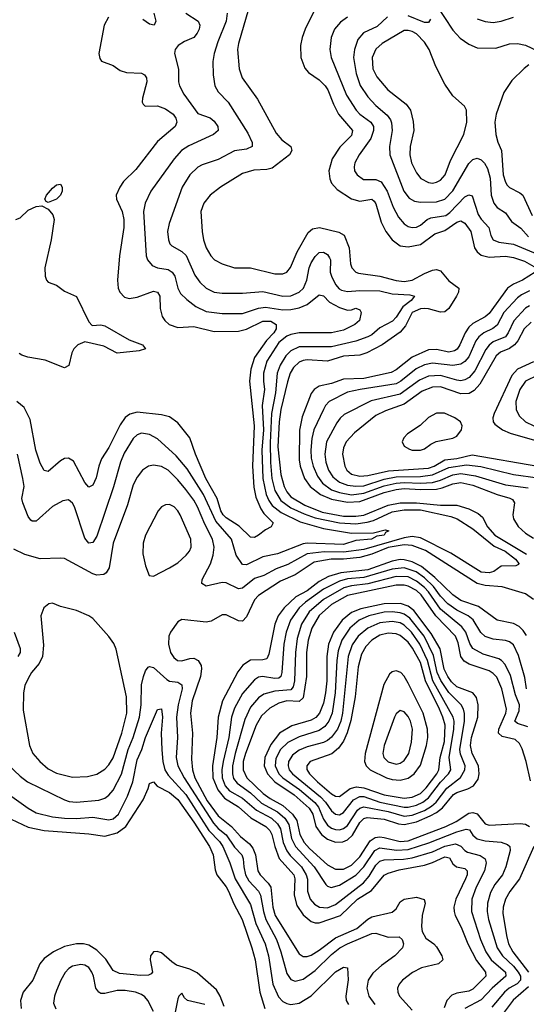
# Model space of a CAD drawing. Header units: inches. Extents: x 1649636 to 1815363, y 506543 to 641975.
# Tile 134 of 256: x 1691828 to 1694334, y 584730 to 589597. Entities that reach past the tile are written whole.
import ezdxf

# ---------------------------------------------------------------- set-up
doc = ezdxf.new("R2010")
doc.units = ezdxf.units.IN
doc.header["$MEASUREMENT"] = 0
doc.layers.add('B6598', color=7, linetype='Continuous')

msp = doc.modelspace()

# ---------------------------------------------------------------- linework, layer by layer
at = {"layer": 'B6598', "color": 5}
for points, elevation in [([(1693887.7, 589670), (1693970, 589545.1), (1694006.1, 589506.1), (1694050, 589475.8), (1694090, 589459), (1694183.7, 589456.3), (1694250, 589477.4), (1694290, 589480.4), (1694330, 589471.1), (1694417.3, 589430)], 580), ([(1692853.9, 589630), (1692850.1, 589590.1), (1692807.5, 589487.5), (1692789.5, 589430), (1692782.7, 589390), (1692784.7, 589324.7), (1692794, 589270), (1692810, 589240.7), (1692858.6, 589190), (1692955.9, 589035.9), (1692978, 588990), (1692977.2, 588970), (1692950, 588956.7), (1692890, 588949.4), (1692810, 588906.1), (1692730, 588879.6), (1692710, 588868.5), (1692670, 588831.3), (1692631.2, 588770), (1692567.7, 588590), (1692559.8, 588550), (1692564.8, 588510), (1692571.3, 588490), (1692580, 588480), (1692630, 588452.2), (1692651.7, 588431.7), (1692695.1, 588335.1), (1692719.2, 588299.2), (1692750, 588269.5), (1692790, 588251.3), (1692830, 588245.9), (1692930, 588245.9), (1693030, 588253.8), (1693130, 588230.5), (1693170, 588231.8), (1693210.2, 588249.8), (1693231.9, 588270), (1693248.7, 588310), (1693260.3, 588370), (1693270, 588394.7), (1693290, 588426.7), (1693310, 588446.7), (1693330, 588448.4), (1693350, 588436.3), (1693360.5, 588420.5), (1693365.4, 588410), (1693363.6, 588350), (1693369.6, 588330), (1693390, 588288.6), (1693407.5, 588267.5), (1693419.9, 588259.9), (1693450, 588253.2), (1693510, 588259.2), (1693610, 588257), (1693670, 588242.5), (1693757, 588237), (1693780.2, 588230), (1693764.4, 588210), (1693722.3, 588177.7), (1693690, 588126.7), (1693672.3, 588107.7), (1693610, 588074.1), (1693570, 588039.3), (1693550.5, 588029.5), (1693490, 588008), (1693370, 587980.7), (1693210, 587980.1), (1693170, 587961.2), (1693144.3, 587935.7), (1693116.9, 587890), (1693101.4, 587850), (1693093.7, 587753.7), (1693072.8, 587650), (1693066.2, 587506.2), (1693069, 587409), (1693075.9, 587330), (1693090.1, 587270), (1693120, 587220), (1693170, 587184.9), (1693234.6, 587154.6), (1693290, 587134.9), (1693410, 587110.9), (1693490, 587105.7), (1693546.5, 587113.5), (1693577.6, 587122.4), (1693670, 587165.2), (1693730, 587175), (1693810, 587173.9), (1693961.2, 587141.2), (1693990.9, 587130), (1694070, 587081.3), (1694174.6, 586994.6), (1694229.2, 586970), (1694280.2, 586930), (1694296.1, 586910), (1694295.1, 586904.9), (1694281.4, 586898.6), (1694210, 586896.2), (1694172.4, 586870), (1694150, 586863.9), (1694110, 586865.8), (1693960.4, 586960.4), (1693810, 587035.4), (1693770, 587043), (1693730, 587036), (1693530, 586979.2), (1693430, 586965.2), (1693333.5, 586966.5), (1693250, 586957.7), (1693155.1, 586904.9), (1693096.2, 586883.8), (1693035.2, 586850), (1692990, 586835), (1692930, 586788.2), (1692910, 586783.9), (1692850, 586813.6), (1692830, 586815.9), (1692750, 586798), (1692729.8, 586809.8), (1692730.8, 586830), (1692771.7, 586908.3), (1692785.9, 586950), (1692790.8, 586990), (1692782.5, 587030), (1692743.3, 587103.3), (1692707.8, 587190), (1692690, 587221.6), (1692650, 587274.9), (1692610, 587323.6), (1692562.5, 587370), (1692530, 587389.1), (1692490, 587395.8), (1692464.9, 587390), (1692435.3, 587370), (1692410, 587336.9), (1692390, 587297.6), (1692361.1, 587198.9), (1692290.1, 587010), (1692271.5, 586888.5), (1692256.4, 586863.6), (1692244.6, 586855.4), (1692210, 586852.3), (1692190, 586859), (1692050, 586933.3), (1692030, 586936.4), (1691930, 586933.2), (1691853.1, 586953.1), (1691799.5, 586979.5)], 460), ([(1692650.3, 589630), (1692710.2, 589590), (1692718.9, 589570), (1692715.9, 589550), (1692706.7, 589530), (1692690, 589509.8), (1692643.7, 589490), (1692612.6, 589470), (1692597.7, 589450), (1692593.8, 589430), (1692613.5, 589353.5), (1692613.7, 589290), (1692619.3, 589270), (1692640.6, 589230), (1692710, 589133.8), (1692770, 589111.5), (1692790, 589096), (1692807.5, 589070), (1692809.1, 589050), (1692786.3, 589030), (1692665.5, 588974.5), (1692629.3, 588950.7), (1692592.4, 588910), (1692476.8, 588750), (1692448.3, 588690), (1692441.3, 588650), (1692453.5, 588430), (1692460.2, 588410), (1692483.1, 588383.1), (1692510, 588370.7), (1692562.1, 588362.1), (1692582.7, 588350), (1692595.5, 588330), (1692609.7, 588269.7), (1692624.3, 588244.3), (1692654.3, 588214.3), (1692699.4, 588179.4), (1692750, 588154.7), (1692830, 588145.5), (1692930, 588145.5), (1693010, 588171.6), (1693043.3, 588176.7), (1693130, 588163), (1693170, 588164.9), (1693210, 588173.6), (1693249.9, 588190), (1693310, 588237.3), (1693330, 588232.4), (1693361.1, 588201.1), (1693410, 588174.6), (1693450, 588161.5), (1693470, 588163), (1693490, 588171.2), (1693510, 588162.8), (1693517.1, 588150), (1693508, 588110), (1693484.9, 588090), (1693430, 588063.4), (1693370, 588049.9), (1693210, 588049.6), (1693170, 588041.8), (1693150, 588032.6), (1693110, 588001.7), (1693050.1, 587910), (1693034.3, 587850), (1693033.5, 587810), (1693039.1, 587770), (1693027.2, 587690), (1693033.6, 587570), (1693026.2, 587470), (1693030.9, 587330), (1693046.6, 587250), (1693060, 587220), (1693076.6, 587196.6), (1693121.9, 587161.9), (1693215.8, 587115.8), (1693330, 587082.1), (1693470, 587060.1), (1693578.4, 587061.6), (1693635.3, 587075.3), (1693653.4, 587070), (1693637.2, 587062.8), (1693630.3, 587050), (1693595.2, 587044.8), (1693567.4, 587030), (1693490, 587022.5), (1693430, 587003.7), (1693250.3, 587009.7), (1693230, 587006.4), (1693102.5, 586957.5), (1693030, 586942.4), (1692950, 586902.5), (1692930, 586904), (1692898.9, 586950), (1692875.5, 587030), (1692798, 587118), (1692737.4, 587250), (1692656.9, 587376.9), (1692601.9, 587441.9), (1692510, 587525), (1692470, 587547.6), (1692430, 587552.8), (1692410, 587545), (1692390, 587527.4), (1692345, 587455), (1692326.4, 587410), (1692292.3, 587287.7), (1692210, 587045.1), (1692190, 587013.5), (1692170, 587009.8), (1692150, 587034.7), (1692099, 587190), (1692090, 587207.6), (1692070, 587223.7), (1692041, 587219), (1691990, 587191.7), (1691910, 587119.3), (1691890, 587118), (1691883.9, 587123.9), (1691870, 587142), (1691843.4, 587210), (1691839.1, 587230), (1691849.9, 587290), (1691844, 587330), (1691817.8, 587450)], 440), ([(1692491.5, 589630), (1692501.8, 589590), (1692493, 589570), (1692470, 589574.8), (1692438.1, 589598.1)], 420), ([(1692960.5, 589650), (1692910, 589479.6), (1692905, 589450), (1692914.4, 589354.4), (1692929.3, 589310), (1693004.4, 589204.4), (1693096.9, 589036.9), (1693124, 589004), (1693168.8, 588970), (1693173.8, 588950), (1693162, 588930), (1693076.6, 588863.4), (1693050, 588857.4), (1692985.8, 588854.2), (1692930, 588837.3), (1692821.1, 588770), (1692770, 588729.7), (1692739.6, 588690), (1692724.9, 588650), (1692730.1, 588550), (1692736.6, 588510), (1692751, 588470), (1692773.2, 588430), (1692791.7, 588410), (1692830, 588390.2), (1692890, 588370.2), (1692970, 588370.1), (1693090, 588341.5), (1693130, 588340.6), (1693150, 588350.2), (1693167.3, 588372.7), (1693199.9, 588450), (1693255.2, 588544.8), (1693277, 588563), (1693310.5, 588569.5), (1693406.4, 588546.4), (1693432.6, 588532.6), (1693457.6, 588470), (1693465, 588390), (1693470.6, 588370.6), (1693490, 588350.2), (1693504.4, 588344.4), (1693610, 588329), (1693690, 588308), (1693730, 588303.3), (1693770, 588310.5), (1693830, 588342.8), (1693870, 588358.8), (1693890, 588362.6), (1693910, 588356.2), (1693950, 588307.2), (1693999.6, 588270), (1693998.6, 588250), (1693988.4, 588230), (1693950, 588169.1), (1693930, 588153.1), (1693910, 588151.3), (1693850, 588168.5), (1693830, 588169.9), (1693810, 588167.7), (1693770, 588150.3), (1693736.3, 588083.7), (1693710, 588053.4), (1693621.2, 587990), (1693545.4, 587950), (1693510, 587939.6), (1693430, 587933.8), (1693350, 587910.2), (1693250, 587916), (1693230, 587913.3), (1693210, 587905), (1693182.5, 587877.5), (1693166.7, 587850), (1693152.9, 587807.1), (1693119.8, 587670), (1693110.9, 587610), (1693105.7, 587485.7), (1693120.2, 587350), (1693135.5, 587290), (1693150, 587262.8), (1693170, 587239.2), (1693237.9, 587197.9), (1693323.6, 587163.6), (1693430, 587143.7), (1693490, 587143.1), (1693530, 587148.9), (1693650, 587196.9), (1693710, 587210), (1693790, 587209.2), (1693910, 587197.6), (1693990, 587197.4), (1694050, 587180.1), (1694096, 587156), (1694117.8, 587137.8), (1694142.4, 587090), (1694177.6, 587050), (1694334.9, 586954.9)], 480), ([(1693282.9, 589637.1), (1693240.5, 589550), (1693225.1, 589510), (1693216.6, 589470), (1693218.4, 589410), (1693237.9, 589357.9), (1693255.8, 589335.8), (1693310, 589299.5), (1693339.3, 589270), (1693352.6, 589250), (1693379.4, 589179.4), (1693405, 589130), (1693474.2, 589050), (1693470, 589025.2), (1693412, 588968), (1693374, 588910), (1693357.2, 588850), (1693361.9, 588810), (1693370.1, 588790), (1693397.5, 588757.5), (1693470, 588712.2), (1693510, 588700.3), (1693570, 588710.1), (1693580.7, 588700.7), (1693590, 588687.9), (1693616.5, 588596.5), (1693638.4, 588550), (1693670, 588508.7), (1693710, 588479.6), (1693750, 588473.9), (1693810, 588486.9), (1693881, 588539), (1693930, 588554.6), (1693990, 588596.6), (1694010, 588603.6), (1694030, 588592.1), (1694059.4, 588550), (1694078.2, 588470), (1694089.8, 588449.8), (1694110, 588433.6), (1694150, 588423.1), (1694230, 588429.1), (1694270, 588422.6), (1694324.1, 588404.1), (1694381.6, 588370)], 520), ([(1692267.6, 589610), (1692245.4, 589570), (1692219.5, 589430), (1692224.8, 589404.8), (1692232.4, 589392.4), (1692290, 589370.5), (1692326, 589346), (1692356.9, 589336.9), (1692430, 589333), (1692444.8, 589324.8), (1692455.4, 589310), (1692456.6, 589290), (1692435.9, 589210), (1692434.4, 589190), (1692439.1, 589179.1), (1692449.4, 589169.4), (1692510, 589171.5), (1692550, 589156.6), (1692587.4, 589130), (1692600.1, 589110), (1692605.1, 589090), (1692597.5, 589070), (1692510, 588995), (1692403.3, 588856.7), (1692341.8, 588798.2), (1692323.5, 588770), (1692306, 588730), (1692306.9, 588710), (1692334.4, 588650), (1692343.2, 588610), (1692342.6, 588570), (1692322.7, 588430), (1692312.1, 588310), (1692314.8, 588270), (1692324, 588250), (1692346.2, 588226.2), (1692370, 588218.7), (1692410, 588225.2), (1692490, 588255.9), (1692510, 588251), (1692520.8, 588230), (1692523.3, 588170), (1692533.6, 588130), (1692546.1, 588110), (1692567.7, 588090), (1692610, 588075.4), (1692690, 588081.5), (1692790, 588056.7), (1692910, 588057.8), (1692950, 588067.5), (1693030, 588106.9), (1693070, 588107.9), (1693096.4, 588090), (1693096.7, 588070), (1693084.4, 588050), (1693049.1, 588010.9), (1692990, 587927), (1692972.2, 587870), (1692964.8, 587810), (1692988.6, 587590), (1692979.6, 587390), (1692987, 587287), (1692996.9, 587236.9), (1693020.2, 587180.2), (1693036.2, 587156.2), (1693081.3, 587110), (1693072, 587090), (1693044.2, 587075.8), (1693010, 587049), (1692990, 587037.8), (1692970, 587039.4), (1692913.9, 587093.9), (1692850, 587134.7), (1692835, 587150), (1692823.6, 587170), (1692804.9, 587230), (1692748.3, 587330), (1692697.4, 587450), (1692669.9, 587530), (1692610, 587604.6), (1692570, 587633.8), (1692530, 587644), (1692410, 587657.3), (1692372.7, 587647.3), (1692350, 587631.4), (1692324.9, 587595.1), (1692270, 587482.2), (1692233.4, 587426.6), (1692219.8, 587390), (1692206.9, 587333.1), (1692190, 587295.8), (1692170, 587286), (1692150, 587309.8), (1692094.4, 587414.4), (1692070, 587430.8), (1692050, 587427.6), (1692030, 587416.8), (1691970, 587364.5), (1691950, 587368.4), (1691930, 587405.1), (1691908.6, 587470), (1691880.8, 587620.8), (1691850, 587679.8), (1691814.5, 587710)], 420), ([(1693450, 589610.5), (1693414.2, 589585.8), (1693385.2, 589550), (1693369.4, 589510), (1693362.7, 589450), (1693369.4, 589410), (1693444.5, 589224.5), (1693491.8, 589150), (1693510.8, 589130), (1693565, 589090), (1693577.5, 589070), (1693577.7, 589050), (1693565, 589010), (1693507.3, 588930), (1693486.3, 588890), (1693481.8, 588870), (1693484.1, 588850), (1693496.9, 588830), (1693528.1, 588808.1), (1693590, 588808), (1693615.7, 588795.7), (1693645.9, 588750), (1693674.7, 588670), (1693701.4, 588621.4), (1693730, 588588.1), (1693750, 588575.1), (1693769.6, 588569.6), (1693790, 588571.2), (1693810, 588581.2), (1693843.9, 588610), (1693861.4, 588618.6), (1693935.6, 588630), (1693956.2, 588643.8), (1694030, 588721), (1694050, 588731.9), (1694066.2, 588726.2), (1694094.9, 588634.9), (1694110, 588610.9), (1694148.4, 588570), (1694158.1, 588530), (1694169.4, 588509.4), (1694197.6, 588497.6), (1694270, 588488.3), (1694409.5, 588430)], 540), ([(1693647.8, 589612.2), (1693596.4, 589563.6), (1693528.4, 589531.6), (1693500.8, 589499.2), (1693483.4, 589450), (1693479.9, 589410), (1693491.5, 589331.5), (1693512.5, 589272.5), (1693550, 589216.3), (1693590, 589173.6), (1693645.7, 589125.7), (1693662.2, 589102.2), (1693667.8, 589087.8), (1693670.6, 589050), (1693657.9, 588970), (1693658.8, 588930), (1693727.4, 588750), (1693754.4, 588714.4), (1693780.3, 588700.3), (1693810, 588695.5), (1693890, 588697.8), (1693930, 588710.1), (1693970, 588751.8), (1694050, 588886.4), (1694070, 588906.8), (1694090, 588912.9), (1694110, 588903.9), (1694127.4, 588887.4), (1694141.9, 588861.9), (1694154.3, 588814.3), (1694160.5, 588730), (1694173.1, 588690), (1694189.4, 588669.4), (1694230, 588642.5), (1694260.4, 588600.4), (1694307.3, 588567.3), (1694344.5, 588524.5)], 560), ([(1693859.5, 589600.5), (1693850, 589583.9), (1693830, 589583.2), (1693750, 589616.7)], 560), ([(1694090, 589602.3), (1694130, 589588.7), (1694170, 589584.1), (1694210, 589589.4), (1694270, 589609.1)], 620), ([(1694346, 589374), (1694323.1, 589356.9), (1694262.8, 589297.2), (1694222, 589238), (1694184, 589130), (1694177.9, 589090), (1694183.3, 589030), (1694192.7, 588992.7), (1694210.5, 588950), (1694219.9, 588830), (1694230, 588794), (1694239.3, 588779.3), (1694250, 588767.1), (1694302.1, 588742.1), (1694316.8, 588730), (1694362, 588630)], 580), ([(1691810, 588610.2), (1691830, 588618.5), (1691870, 588656.1), (1691910, 588674.3), (1691937.6, 588677.6), (1691970, 588660.3), (1691992.6, 588632.6), (1691998.1, 588610), (1691984.7, 588510), (1691952.9, 588370), (1691953.6, 588330), (1691961.3, 588310), (1691970, 588299.6), (1692010, 588285.2), (1692050, 588255.5), (1692108.8, 588228.8), (1692170, 588103.7), (1692186.1, 588086.1), (1692230, 588089.4), (1692250, 588083.7), (1692370, 588015.4), (1692435.8, 587990), (1692450.7, 587970), (1692418.9, 587961.1), (1692310, 587948.9), (1692244, 587984), (1692150, 588005.7), (1692116.4, 587990), (1692096.1, 587970), (1692086.4, 587950), (1692072.2, 587887.8), (1692050, 587876.9), (1691954.3, 587914.3), (1691869, 587929), (1691839.3, 587939.3), (1691826.6, 587946.6)], 380), ([(1694377, 588350), (1694315.1, 588310), (1694270, 588289.9), (1694240.1, 588270), (1694150, 588145.7), (1694130, 588128.1), (1694070, 588096.1), (1694050, 588078.3), (1694030.5, 588049.5), (1694005.7, 587990), (1693991, 587969), (1693978.9, 587961.1), (1693950, 587954.7), (1693890, 587966.9), (1693850, 587965.4), (1693770, 587929.6), (1693690, 587866.8), (1693665.8, 587854.2), (1693530, 587824.4), (1693430, 587819.9), (1693370, 587799.5), (1693310, 587785.4), (1693284.7, 587770), (1693269.6, 587750), (1693225.6, 587634.4), (1693212.4, 587567.6), (1693210, 587422), (1693215.5, 587390), (1693237.4, 587330), (1693265.3, 587290), (1693316.1, 587250), (1693370, 587227.4), (1693450, 587211.9), (1693510, 587215.2), (1693630, 587260.2), (1693690, 587275.8), (1693730, 587280), (1693810, 587274.8), (1693890, 587277.1), (1693917.3, 587282.7), (1693970, 587303.7), (1694010, 587309.8), (1694070, 587296.3), (1694190, 587250.4), (1694252.8, 587232.8), (1694265.6, 587225.6), (1694275, 587210), (1694266.9, 587150), (1694270.1, 587130), (1694292.7, 587092.7), (1694330, 587058.5), (1694370, 587034.5)], 520), ([(1694350, 588256.9), (1694310, 588237.8), (1694290, 588223), (1694223, 588150), (1694190, 588087.9), (1694168.6, 588071.4), (1694123.5, 588050), (1694098.5, 588030), (1694084.7, 588010), (1694049.3, 587930.7), (1694030, 587907.5), (1694010, 587894.1), (1693970, 587887.4), (1693870, 587898.9), (1693830, 587890.9), (1693788.6, 587871.4), (1693713.7, 587810), (1693690, 587797.5), (1693512.2, 587770), (1693450, 587755.9), (1693358.7, 587710), (1693340.6, 587690), (1693330.1, 587670), (1693283.5, 587570), (1693273, 587527), (1693267.9, 587470), (1693270.1, 587430), (1693279.7, 587390), (1693300.5, 587340.5), (1693325.7, 587305.7), (1693370, 587274), (1693410, 587259.6), (1693470, 587249.2), (1693530, 587256.4), (1693630, 587293), (1693690, 587306.5), (1693730, 587310.3), (1693810, 587306.2), (1693870.3, 587309.7), (1693910, 587320.9), (1693970, 587347.9), (1694010, 587354), (1694083.1, 587343.1), (1694230, 587297.7), (1694343.4, 587283.4)], 540), ([(1694350, 588183.4), (1694330, 588170.8), (1694271.2, 588108.8), (1694244.7, 588050), (1694230, 588030.4), (1694170, 588004.5), (1694150, 587989), (1694133.6, 587966.4), (1694078.9, 587861.1), (1694051.2, 587828.8), (1694030, 587816.5), (1694010, 587812.9), (1693990, 587815.4), (1693910, 587838.1), (1693850, 587834.8), (1693804.9, 587815.1), (1693710, 587746.2), (1693566.7, 587713.3), (1693433.7, 587646.3), (1693412.5, 587627.5), (1693396, 587604), (1693345.3, 587510), (1693337.6, 587450), (1693342.6, 587410), (1693355.3, 587370), (1693377.1, 587337.1), (1693410, 587312.1), (1693450, 587296.6), (1693490, 587291), (1693530, 587294), (1693630, 587326.5), (1693690, 587337.6), (1693810, 587340.2), (1693870, 587347), (1693950, 587383.9), (1694037.1, 587397.1), (1694108.1, 587388.1), (1694270, 587348.9), (1694390, 587333.5)], 560), ([(1694358.2, 588101.8), (1694322.4, 588070), (1694292.2, 588010), (1694274.8, 587990), (1694250, 587972.8), (1694205.9, 587954.1), (1694183.9, 587936.1), (1694104.1, 587795.9), (1694075.8, 587764.2), (1694051.6, 587750), (1694010, 587747.5), (1693910, 587781.8), (1693870, 587781.2), (1693818.8, 587761.2), (1693730, 587696.2), (1693636.7, 587663.3), (1693590, 587640.1), (1693484.3, 587555.7), (1693443.5, 587510), (1693430, 587480.5), (1693425.5, 587450), (1693435.4, 587390), (1693446.9, 587370), (1693470, 587351.1), (1693510, 587340.7), (1693550, 587344.5), (1693652.4, 587367.6), (1693850, 587380.3), (1693878.7, 587390), (1693930, 587421), (1693990, 587428.2), (1694066.4, 587446.4), (1694390.1, 587390.1)], 580), ([(1694370, 587906.3), (1694290.1, 587870), (1694261.4, 587838.6), (1694175.1, 587650), (1694168.4, 587630), (1694169.2, 587610), (1694177.8, 587597.8), (1694215.5, 587570), (1694253.5, 587553.5), (1694409.5, 587509.5)], 620), ([(1694390, 587840.1), (1694330, 587809.9), (1694302, 587770), (1694282.5, 587710), (1694284.1, 587670), (1694299, 587639), (1694330.4, 587610.4), (1694370.2, 587590)], 640), ([(1694370, 586732.2), (1694330, 586758.7), (1694213.5, 586793.5), (1694130, 586800.2), (1694090, 586810.2), (1693834.4, 586974.4), (1693770, 586997.8), (1693730, 587000.9), (1693650, 586988.1), (1693570, 586955), (1693510, 586939.6), (1693430, 586930.3), (1693368.9, 586931.1), (1693283.8, 586916.2), (1693190, 586854.1), (1693117.5, 586822.5), (1693009.5, 586750.5), (1692988.7, 586730), (1692950, 586646.2), (1692930, 586623.7), (1692910, 586625.9), (1692850, 586655.3), (1692830, 586654.8), (1692775.3, 586624.7), (1692750, 586619.1), (1692630, 586632.4), (1692610, 586621.3), (1692573.8, 586570), (1692565.4, 586550), (1692563.5, 586510), (1692574.4, 586470), (1692590, 586444.6), (1692608.5, 586430), (1692630, 586428.4), (1692670, 586440.2), (1692690, 586441.1), (1692710.6, 586430.6), (1692725.1, 586405.1), (1692727.9, 586387.9), (1692722.7, 586350), (1692682, 586230), (1692672.7, 586170), (1692682.3, 586070), (1692677.3, 585942.7), (1692682.8, 585890), (1692694.8, 585850), (1692756, 585736), (1692810, 585662.6), (1692875.5, 585610), (1692919.7, 585559.7), (1692964.2, 585524.2), (1692982, 585502), (1692994.5, 585470), (1693005.8, 585390), (1693016.9, 585370), (1693057.2, 585330), (1693070.4, 585310), (1693080.7, 585210), (1693092.4, 585170), (1693210, 584979.4), (1693230, 584967.6), (1693250, 584967.4), (1693270, 584974.1), (1693310, 584998.4), (1693390, 585059), (1693495.2, 585104.8), (1693550, 585151.6), (1693570, 585162.9), (1693670, 585186.2), (1693690, 585201.6), (1693710, 585237.5), (1693730, 585249.6), (1693790, 585259.3), (1693828.7, 585248.7), (1693833.2, 585230), (1693818.9, 585170), (1693815.2, 585115.2), (1693818.1, 585090), (1693837.5, 585057.5), (1693876.8, 585030), (1693890, 585015.2), (1693915.1, 584970), (1693920.5, 584950), (1693900.2, 584930), (1693814.9, 584910), (1693771.5, 584888.5), (1693721.3, 584850), (1693705.2, 584830), (1693697.2, 584810), (1693698.2, 584790), (1693707.2, 584770), (1693770, 584702.2)], 480), ([(1694334, 586554), (1694318.1, 586578.1), (1694297.8, 586597.8), (1694270, 586612.4), (1694190, 586629.9), (1694097.3, 586697.3), (1694010, 586726.9), (1693970, 586754.1), (1693880.9, 586840.9), (1693815.1, 586895.1), (1693770, 586917.6), (1693730, 586928.2), (1693710, 586929), (1693670, 586921.7), (1693550, 586877.9), (1693416.9, 586863.1), (1693354.8, 586845.2), (1693310, 586820.8), (1693250, 586775), (1693194.7, 586745.3), (1693135.6, 586690), (1693106.7, 586650), (1693089.8, 586610.2), (1693059.6, 586460.4), (1693050, 586438), (1693030, 586432.9), (1692970, 586430.8), (1692932.6, 586407.4), (1692906.7, 586373.3), (1692832, 586230), (1692809.7, 586150), (1692802.9, 586050), (1692782.6, 585910), (1692783.3, 585850), (1692808.7, 585790), (1692840.4, 585750), (1692910, 585706.9), (1692971.9, 585651.9), (1693045.9, 585610), (1693066, 585590), (1693075.9, 585570), (1693090.8, 585510), (1693112, 585452), (1693183.3, 585370), (1693188.4, 585350), (1693185.6, 585270), (1693199.2, 585219.2), (1693230, 585172.2), (1693270, 585139), (1693290, 585132.5), (1693310, 585133), (1693414.3, 585170), (1693499.5, 585250), (1693567.6, 585292.4), (1693630, 585368.6), (1693650, 585378.7), (1693705.6, 585394.4), (1693830, 585418.5), (1693870, 585431.6), (1693930, 585459.8), (1693954.6, 585454.6), (1693970, 585424.4), (1693988.7, 585410), (1694030, 585401.6), (1694041.3, 585390), (1694040.9, 585370), (1694033.7, 585350), (1693985.3, 585250), (1693975.7, 585210), (1693976.6, 585190), (1693981.3, 585170), (1694012.1, 585112.1), (1694044.9, 585030), (1694087.3, 584947.3), (1694131.7, 584890), (1694133.6, 584870), (1694070, 584805.8), (1694050, 584796.1), (1693990, 584786.2), (1693964.7, 584775.3), (1693941.2, 584750), (1693927.3, 584712.7)], 520), ([(1694334.8, 586290), (1694326.6, 586346.6), (1694295.2, 586455.2), (1694270, 586506.9), (1694250, 586522.7), (1694230, 586529.4), (1694170, 586535.1), (1694130, 586548.2), (1694108.8, 586568.8), (1694070.2, 586630.2), (1694046.9, 586650), (1693990, 586679), (1693946.1, 586710), (1693910, 586747.6), (1693875, 586795), (1693830, 586837.7), (1693788.4, 586868.4), (1693730, 586887.8), (1693670, 586881.1), (1693530, 586839.7), (1693450, 586833.3), (1693410, 586822.4), (1693330, 586781.8), (1693241.5, 586718.5), (1693209.7, 586690), (1693168, 586630), (1693146.1, 586570), (1693134.8, 586510), (1693124.4, 586370), (1693119.3, 586350), (1693110, 586343), (1693090, 586340.4), (1693029.3, 586350.7), (1693010, 586347.4), (1692990, 586335), (1692930, 586266.7), (1692890, 586194.6), (1692876.3, 586150), (1692861.8, 586050), (1692834.3, 585930), (1692828.6, 585890), (1692829.3, 585850), (1692845.1, 585810), (1692866, 585786), (1692930, 585749.8), (1692998.8, 585690), (1693073.3, 585650), (1693103.1, 585623.1), (1693117.4, 585597.4), (1693131.1, 585531.1), (1693149, 585489), (1693165.6, 585465.6), (1693221.2, 585410), (1693245.7, 585370), (1693251.1, 585348.9), (1693252.4, 585290), (1693265.2, 585250), (1693285.5, 585225.5), (1693310.4, 585210.4), (1693350, 585207.7), (1693390, 585224.5), (1693528.6, 585331.4), (1693556.6, 585363.4), (1693590, 585417.6), (1693610, 585437.3), (1693630, 585445.4), (1693727.1, 585447.1), (1693770, 585453.8), (1693870, 585483.8), (1693930, 585512.2), (1693983.3, 585523.3), (1694010, 585512.8), (1694030, 585490.1), (1694043.3, 585483.3), (1694105.9, 585465.9), (1694130.1, 585450.1), (1694135.1, 585430), (1694127, 585390), (1694085.9, 585310), (1694064.5, 585250), (1694062.7, 585190), (1694107.7, 585050), (1694133.5, 584990), (1694160.5, 584950), (1694231.2, 584890), (1694233.2, 584870), (1694165.5, 584810), (1694110, 584752.7), (1694030.4, 584709.6)], 540), ([(1694341.9, 586101.9), (1694290, 586118.5), (1694276.2, 586130), (1694298.9, 586181.1), (1694300.5, 586210), (1694280.7, 586260.7), (1694255.2, 586355.2), (1694229.4, 586409.4), (1694210.5, 586430.5), (1694197.4, 586437.4), (1694120.9, 586460.9), (1694069.9, 586489.9), (1694054.7, 586514.7), (1694033.9, 586570), (1694015.6, 586595.6), (1693910, 586682.9), (1693850, 586768.7), (1693830, 586790.4), (1693790, 586822.7), (1693750, 586842.7), (1693690, 586844.5), (1693550, 586808.2), (1693470, 586799.6), (1693430.7, 586789.3), (1693330, 586731.5), (1693259.7, 586670), (1693222.6, 586610), (1693200.7, 586539.3), (1693191.8, 586470), (1693187.3, 586330), (1693181, 586299), (1693170, 586285.2), (1693090, 586278.1), (1693036.4, 586263.6), (1693010, 586244.8), (1692970, 586199.9), (1692941, 586139), (1692893.1, 585970), (1692881.5, 585910), (1692880.5, 585870), (1692886.4, 585846.4), (1692903.2, 585823.2), (1692970, 585775.1), (1693024.8, 585724.8), (1693102.6, 585682.6), (1693138.8, 585650), (1693159, 585619), (1693172.5, 585550), (1693192.3, 585510), (1693284.5, 585410), (1693342.3, 585322.3), (1693350, 585314.2), (1693367.9, 585307.9), (1693410, 585318.8), (1693490, 585369.4), (1693529.8, 585410.2), (1693585.1, 585490), (1693610, 585504.3), (1693692.3, 585492.3), (1693750, 585495), (1693851.2, 585528.8), (1693990, 585583.6), (1694036.6, 585596.6), (1694053, 585593), (1694070, 585566.7), (1694090, 585548.3), (1694130, 585538.6), (1694210, 585532.4), (1694240.5, 585520.5), (1694252.6, 585510), (1694254.5, 585490), (1694232.5, 585410), (1694215.2, 585370), (1694177.8, 585322.2), (1694156.2, 585283.8), (1694141.8, 585230), (1694140.8, 585190), (1694146.8, 585150), (1694189.7, 585010), (1694216, 584970), (1694270, 584918.8), (1694293.7, 584890), (1694304.8, 584870), (1694305.6, 584850), (1694288.1, 584831.9), (1694249.3, 584810.7), (1694225.3, 584790), (1694163.5, 584716.5)], 560), ([(1694354.4, 585834.4), (1694332.3, 585930), (1694312.7, 585992.7), (1694299.5, 586019.5), (1694278.7, 586038.7), (1694214.5, 586054.5), (1694196.9, 586070), (1694197.1, 586090), (1694232.1, 586170), (1694234.9, 586190), (1694213.3, 586290), (1694187.2, 586347.2), (1694170, 586365.7), (1694150, 586378.4), (1694051.1, 586411.1), (1694026.2, 586426.2), (1694009.4, 586450), (1693997.1, 586517.1), (1693983, 586550), (1693886.7, 586650), (1693814, 586754), (1693790, 586775.3), (1693750, 586796.9), (1693730, 586802.6), (1693690, 586802.7), (1693450, 586751.8), (1693370, 586706.9), (1693310, 586651.7), (1693273.2, 586590), (1693255.2, 586530), (1693247.4, 586470), (1693246.1, 586350), (1693230, 586245.6), (1693210, 586227.3), (1693150, 586229.9), (1693110, 586219.1), (1693066, 586194), (1693023.7, 586156.3), (1692997.3, 586110), (1692945.1, 585970), (1692934.1, 585930), (1692933.3, 585890), (1692951.4, 585850), (1693032.6, 585772.6), (1693067.1, 585747.1), (1693130, 585713.5), (1693176.8, 585670), (1693198.9, 585638.9), (1693213.4, 585570), (1693234.6, 585530), (1693260.7, 585500.7), (1693350, 585420.7), (1693390, 585398.2), (1693430, 585399.2), (1693470, 585418.9), (1693510, 585459.1), (1693562.2, 585537.8), (1693585.7, 585554.3), (1693610, 585557.7), (1693630, 585554.7), (1693710, 585535.1), (1693750, 585539.3), (1693935.7, 585610), (1693986.4, 585633.6), (1694050, 585676), (1694070, 585679.3), (1694090, 585672.7), (1694130, 585622.4), (1694150, 585616.2), (1694303.7, 585623.7), (1694330, 585620.2), (1694349.6, 585609.6)], 580), ([(1691801.2, 586570), (1691831.1, 586490), (1691830.1, 586470), (1691818.9, 586450)], 460), ([(1691770, 585916.3), (1691830, 585857.5), (1691867.1, 585830), (1692050, 585741.1), (1692073.6, 585733.6), (1692110, 585730.1), (1692220, 585740), (1692250, 585748.9), (1692270, 585764.4), (1692290, 585789.4), (1692332.4, 585867.6), (1692365.4, 585990), (1692389.6, 586050), (1692420.3, 586150), (1692429.3, 586210), (1692430.4, 586309.6), (1692439.9, 586350), (1692450, 586378.4), (1692463.8, 586396.2), (1692470, 586400.9), (1692490, 586395), (1692555.3, 586335.3), (1692570, 586327.6), (1692610, 586322.1), (1692630.4, 586310.4), (1692632.3, 586290), (1692612.2, 586210), (1692603.1, 586150), (1692609.3, 586050), (1692602.2, 585950), (1692611.2, 585910), (1692642.4, 585850), (1692786, 585626), (1692810, 585599.9), (1692850, 585567.9), (1692890, 585507.2), (1692926.3, 585470), (1692934.1, 585450), (1692936.3, 585410), (1692945.3, 585370), (1692961.5, 585341.5), (1693009.6, 585290), (1693019.4, 585270), (1693033.7, 585190), (1693045.6, 585150), (1693097.7, 585050), (1693120.4, 584990), (1693150, 584883.1), (1693170, 584852.8), (1693190, 584844.8), (1693230, 584855.1), (1693290, 584896.9), (1693370, 584976.1), (1693410.9, 585009.1), (1693449.2, 585030), (1693570, 585080.5), (1693590, 585082.8), (1693650, 585061.7), (1693704.4, 585064.4), (1693719.6, 585050), (1693726.3, 585030), (1693721.7, 585010), (1693684.2, 584970), (1693617.1, 584922.9), (1693575, 584885), (1693551.6, 584850), (1693545, 584810), (1693555.3, 584770), (1693583.8, 584730)], 460), ([(1691790, 585757.4), (1691870, 585699.5), (1691910, 585677.5), (1691990, 585657.5), (1692050, 585650.8), (1692110, 585648.6), (1692190, 585654.8), (1692270, 585642.1), (1692290, 585646.6), (1692317.2, 585670), (1692361.3, 585758.7), (1692388.3, 585830), (1692410, 585938.6), (1692433, 585990), (1692450.3, 586050), (1692510, 586187), (1692530, 586190.4), (1692535, 586150), (1692528.8, 586071.2), (1692531.1, 585988.9), (1692536.2, 585930), (1692546.6, 585890), (1692562.8, 585862.8), (1692650, 585768.3), (1692763.5, 585590), (1692815.8, 585535.8), (1692833.6, 585510), (1692868.2, 585430), (1692893.3, 585350), (1692970, 585223), (1692996.3, 585130), (1693041.9, 585030), (1693058.3, 584970), (1693079.9, 584830), (1693107.9, 584767.9), (1693130, 584744.7), (1693150, 584733.9), (1693170, 584729.1), (1693210, 584736.8), (1693270, 584773), (1693390, 584890.8), (1693430, 584914.7), (1693450, 584910.5), (1693452.1, 584852.1), (1693440.9, 584770), (1693443.5, 584750), (1693454.2, 584730)], 440), ([(1691786.4, 585646.4), (1691870, 585606), (1691949.5, 585589.5), (1692170, 585573.5), (1692250, 585560.9), (1692310, 585577.5), (1692353.5, 585610), (1692438.4, 585741.6), (1692463.5, 585796.5), (1692470, 585822), (1692490, 585830.2), (1692508.7, 585808.7), (1692570, 585778), (1692610, 585742.2), (1692690, 585630.9), (1692767.4, 585510), (1692785.4, 585470), (1692795, 585395), (1692803.7, 585370), (1692850, 585311.4), (1692861.4, 585290), (1692886.9, 585226.9), (1692928.3, 585150), (1692976.9, 585010), (1692993, 584950), (1693016.5, 584790), (1693039.9, 584710)], 420), ([(1694371.1, 585510), (1694300.3, 585350), (1694252.3, 585287.7), (1694231, 585250), (1694219.9, 585210), (1694218.3, 585181.7), (1694235, 585070), (1694245.6, 585030), (1694267.1, 584990), (1694344.2, 584890)], 580), ([(1692840, 584720), (1692819.9, 584770), (1692801.5, 584801.5), (1692705.8, 584885.8), (1692670, 584904.4), (1692604.5, 584924.5), (1692580.1, 584940.1), (1692530, 584985), (1692508.2, 584991.8), (1692490, 584989.6), (1692475.6, 584970), (1692474.2, 584950), (1692485.7, 584890), (1692478.7, 584881.3), (1692465.4, 584874.6), (1692427.6, 584872.4), (1692322, 584882), (1692290, 584898.4), (1692253.9, 584953.9), (1692210, 584997.7), (1692170, 585022.9), (1692144, 585030), (1692109.9, 585029.9), (1692050, 585016.6), (1691996.1, 584990), (1691950, 584956.7), (1691928.7, 584930), (1691893.1, 584850), (1691846.3, 584790), (1691832.7, 584750), (1691836, 584710)], 420), ([(1692490, 584694.2), (1692462.5, 584750), (1692447.7, 584767.7), (1692430, 584779.2), (1692401.6, 584790), (1692350, 584799.4), (1692310, 584798.2), (1692250, 584783.8), (1692230, 584784.7), (1692219.7, 584790), (1692204.7, 584810), (1692193.7, 584870), (1692185.9, 584890), (1692170, 584911.9), (1692150, 584923.7), (1692130, 584927.7), (1692090, 584919), (1692072, 584908), (1692052.6, 584887.4), (1692031.1, 584850), (1692010, 584799.5), (1692000.2, 584770), (1691995.8, 584735.8), (1692007.5, 584707.5)], 440), ([(1694343.9, 584816.1), (1694269.2, 584750.8), (1694210, 584671.9)], 580), ([(1692744.7, 584730), (1692657.6, 584750), (1692642.7, 584762.7), (1692630, 584785.2), (1692614.8, 584770), (1692610, 584758), (1692589.3, 584650.7)], 440)]:
    msp.add_lwpolyline(points, dxfattribs=dict(at, elevation=elevation))
for points, elevation in [([(1693750, 589544.6), (1693730, 589543.5), (1693620.7, 589479.3), (1693590, 589451.4), (1693572.2, 589410), (1693575.1, 589355.1), (1693594.7, 589314.7), (1693648.1, 589250), (1693739.2, 589179.2), (1693760.5, 589150), (1693774.4, 589094.4), (1693778, 589050), (1693758.9, 588970), (1693758, 588930), (1693766.3, 588890), (1693790, 588840.7), (1693812.6, 588812.6), (1693850, 588793.1), (1693870, 588790.1), (1693890, 588793.7), (1693910, 588804.8), (1693932.5, 588830), (1693959.4, 588900.6), (1694024.3, 589030), (1694039.9, 589090), (1694037.7, 589150), (1694027.7, 589170), (1693970, 589221.1), (1693930, 589278), (1693886.3, 589366.3), (1693853, 589450), (1693830, 589485.7), (1693790, 589527.4), (1693770, 589539.3)], 580), ([(1691970, 588694.5), (1691959.3, 588699.3), (1691952.3, 588710), (1691960.5, 588730), (1691990, 588764.4), (1692010, 588781.6), (1692030, 588784), (1692038.4, 588770), (1692038.7, 588750), (1692030.3, 588730), (1692010, 588709.7)], 380), ([(1693890, 587652.2), (1693850, 587631.5), (1693808, 587592), (1693746.8, 587550), (1693727.8, 587530), (1693720.2, 587510), (1693729.1, 587490), (1693755.2, 587475.2), (1693770, 587469.3), (1693810, 587469), (1693830, 587475.7), (1693860.9, 587499.1), (1693887.7, 587512.3), (1693970, 587528.1), (1693990, 587538.9), (1694012.8, 587570), (1694017.2, 587590), (1694009, 587610), (1693980.7, 587630), (1693928.3, 587651.7)], 620), ([(1692570, 587200.3), (1692550, 587199.8), (1692530.4, 587190), (1692513.4, 587170), (1692450.3, 587050), (1692439.6, 587010), (1692436.7, 586956.7), (1692450, 586898), (1692468, 586850), (1692490, 586847.2), (1692570, 586887.4), (1692610, 586913.4), (1692652.3, 586950), (1692668.3, 586970), (1692676.8, 586990), (1692674.2, 587030), (1692621.4, 587150), (1692610.8, 587170), (1692592.1, 587190)], 480), ([(1691990, 586714), (1691972, 586710), (1691947.2, 586690), (1691933.7, 586650), (1691945.5, 586505.5), (1691941.3, 586450), (1691924.2, 586415.8), (1691886.2, 586370), (1691870, 586341.6), (1691854.3, 586305.7), (1691846.6, 586270), (1691844.8, 586184.8), (1691877.1, 586010), (1691893.7, 585970), (1691927.8, 585930), (1691970, 585895), (1692010, 585873.1), (1692090, 585852.5), (1692163.8, 585856.2), (1692210, 585867.8), (1692250, 585892.7), (1692270, 585914.7), (1692290, 585949.2), (1692333.4, 586070), (1692357.9, 586170), (1692357.1, 586250), (1692305.3, 586485.3), (1692293.4, 586513.4), (1692270, 586549), (1692190, 586636.8), (1692170, 586651.1), (1692110, 586676.3), (1692030, 586697)], 480), ([(1693711.9, 586711.9), (1693630, 586709.5), (1693514.6, 586685.4), (1693470, 586666.4), (1693423.4, 586630), (1693380.1, 586570), (1693356, 586510), (1693347.3, 586450), (1693346.5, 586330), (1693340.8, 586270), (1693330, 586218.4), (1693310.4, 586170), (1693292.2, 586147.8), (1693270, 586134.4), (1693173.5, 586106.5), (1693112.5, 586070), (1693070, 586014.4), (1693040.7, 585950), (1693036.9, 585910), (1693053.9, 585870), (1693090.1, 585830), (1693185.4, 585765.4), (1693259.8, 585699.8), (1693277.3, 585670), (1693292.7, 585610), (1693320.6, 585570), (1693350, 585547.4), (1693390, 585531.6), (1693426.8, 585533.2), (1693450, 585543.4), (1693473.7, 585566.3), (1693510.3, 585629.7), (1693530, 585648.5), (1693546.3, 585653.7), (1693630, 585645.2), (1693702.1, 585622.1), (1693730, 585618.6), (1693790, 585632.2), (1693858.1, 585661.9), (1693890, 585678.8), (1693918.9, 585701.1), (1693972.9, 585767.1), (1693990, 585777.8), (1694044.9, 585795.1), (1694072.8, 585810), (1694095.9, 585844.1), (1694100.1, 585870), (1694096.8, 585910), (1694066.4, 585970), (1694056.9, 586010), (1694062.6, 586050), (1694094.6, 586150), (1694095.8, 586210), (1694086.8, 586246.8), (1694070, 586270.8), (1693990, 586299.4), (1693963.9, 586323.9), (1693945.1, 586350), (1693927.5, 586387.5), (1693907.7, 586487.7), (1693863.3, 586563.3), (1693777.7, 586677.7), (1693750, 586698.8)], 620), ([(1693670, 586670.4), (1693630, 586668.6), (1693554.3, 586650), (1693507.5, 586630), (1693460.8, 586590), (1693421.1, 586530), (1693403, 586477), (1693396.3, 586430), (1693389.1, 586270), (1693373.3, 586170), (1693357.7, 586130), (1693336.9, 586103.1), (1693310, 586083.7), (1693210, 586053.2), (1693154.8, 586025.2), (1693118.4, 585990), (1693095.1, 585944.9), (1693091.3, 585910), (1693110.4, 585870), (1693130.1, 585850), (1693212.2, 585792.2), (1693287.8, 585727.8), (1693305.6, 585705.6), (1693330, 585646), (1693350, 585615.7), (1693370, 585600.9), (1693390, 585593.8), (1693410, 585592.8), (1693430, 585599.4), (1693450, 585615), (1693499.1, 585690), (1693510, 585700.6), (1693530, 585707), (1693650, 585682.7), (1693730, 585660.9), (1693770, 585665.8), (1693830, 585689.2), (1693865.4, 585710), (1693888.2, 585730), (1693940.5, 585799.5), (1694008.7, 585851.3), (1694029.9, 585890), (1694030.8, 585910), (1694007.7, 585967.7), (1694005, 585990), (1694028.3, 586130), (1694028.2, 586168.2), (1694023.3, 586190), (1694010.8, 586210.8), (1693950, 586271.3), (1693910.4, 586330.4), (1693893.2, 586370), (1693875.4, 586455.4), (1693828.2, 586550), (1693758.4, 586638.4), (1693730, 586658.7), (1693710, 586665.7)], 640), ([(1693670, 586623.3), (1693610, 586615.4), (1693550, 586589.9), (1693501.8, 586550), (1693473.3, 586506.7), (1693452.9, 586450), (1693425.2, 586170), (1693416.1, 586130), (1693399.2, 586090), (1693370, 586050.3), (1693350, 586035.1), (1693330, 586024.4), (1693250, 586002.7), (1693210, 585986.2), (1693177.9, 585962.1), (1693157.3, 585930), (1693155.4, 585910), (1693161.5, 585890), (1693177.2, 585870), (1693316.1, 585756.1), (1693340.2, 585730), (1693370, 585686.6), (1693390, 585670.1), (1693410, 585667.6), (1693430, 585678.3), (1693479.3, 585740.7), (1693510, 585757.1), (1693530, 585757.2), (1693609.4, 585729.4), (1693730, 585704.9), (1693750, 585705), (1693790, 585714.6), (1693822.4, 585730), (1693850, 585750.4), (1693910, 585828.2), (1693949.6, 585870), (1693961.2, 585890), (1693952.1, 585950), (1693975.5, 586090), (1693976.9, 586130), (1693972.4, 586150), (1693870.9, 586330), (1693844.9, 586430), (1693807.9, 586510), (1693766.5, 586570), (1693730, 586604.6), (1693710, 586615.6)], 660), ([(1693650, 586565.5), (1693610, 586555.4), (1693570, 586530.7), (1693540.7, 586499.3), (1693519, 586461), (1693502, 586398), (1693487.4, 586250), (1693466.4, 586133.6), (1693448.2, 586071.8), (1693429, 586031), (1693404.1, 585995.9), (1693371.5, 585968.5), (1693265.2, 585930), (1693247.8, 585910), (1693248.4, 585891.6), (1693261.5, 585870), (1693300.8, 585830), (1693370, 585771.2), (1693390, 585759.7), (1693410, 585758.1), (1693463.2, 585796.8), (1693494.6, 585805.4), (1693530, 585801.2), (1693630, 585766.2), (1693730, 585749.8), (1693770, 585754.1), (1693810, 585773.2), (1693839.2, 585800.8), (1693891.5, 585870), (1693901.4, 585890), (1693907.6, 585950), (1693929.6, 586030), (1693932, 586110), (1693921.6, 586150), (1693904.7, 586190), (1693834.6, 586330), (1693810, 586420.4), (1693771.2, 586491.2), (1693750, 586519.7), (1693710, 586554), (1693690, 586562.1)], 680), ([(1693690, 586379.5), (1693670, 586373.8), (1693657.5, 586362.5), (1693628.7, 586311.3), (1693536.1, 585970), (1693533.4, 585930), (1693541.3, 585910), (1693561.8, 585890), (1693642.5, 585850), (1693670, 585842.1), (1693710, 585838.2), (1693750, 585848.6), (1693778.9, 585870), (1693810, 585913.1), (1693840.6, 586010), (1693846.7, 586050), (1693844.7, 586090), (1693823.4, 586170), (1693750, 586317.3), (1693730, 586352), (1693713.2, 586370)], 720), ([(1693710, 586183.1), (1693690, 586166), (1693682.3, 586150), (1693630.8, 586010), (1693624.5, 585970), (1693628.8, 585950), (1693650, 585928.8), (1693690, 585917.3), (1693710, 585922), (1693730, 585935), (1693752.7, 585970), (1693766.7, 586026.7), (1693771, 586090), (1693761, 586130), (1693750, 586153.5), (1693730, 586176.8)], 740)]:
    msp.add_lwpolyline(points, close=True, dxfattribs=dict(at, elevation=elevation))

doc.saveas('drawing.dxf')
